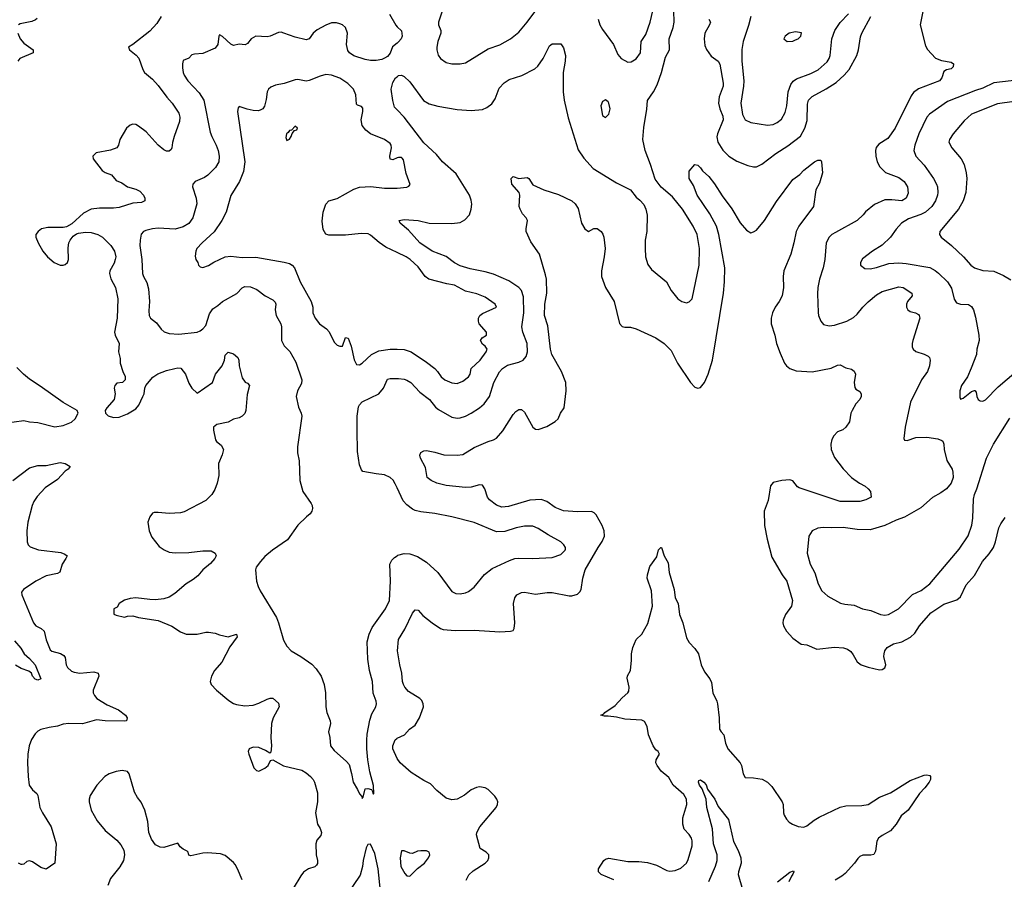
# Model space of a CAD drawing. Header units: inches. Extents: x 1678809 to 1859548, y 384609 to 522868.
# Tile 164 of 256: x 1767299 to 1774344, y 470575 to 476727. Entities that reach past the tile are written whole.
import ezdxf

# ---------------------------------------------------------------- set-up
doc = ezdxf.new("R2010")
doc.units = ezdxf.units.IN
doc.header["$MEASUREMENT"] = 0
doc.layers.add('B7467', color=7, linetype='Continuous')
doc.layers.add('B7477', color=7, linetype='Continuous')

msp = doc.modelspace()

# ---------------------------------------------------------------- linework, layer by layer
at = {"layer": 'B7467', "color": 5}
for points, elevation in [([(1767423.6, 476736.4), (1767413.4, 476726.6), (1767385.9, 476714.1), (1767303, 476697), (1767290.8, 476689.2)], 380), ([(1768311.1, 476750), (1768279.7, 476700.3), (1768230, 476644.8), (1768110, 476549.2), (1768078, 476530), (1768084.7, 476510), (1768133.7, 476473.7), (1768151.9, 476451.9), (1768181.6, 476370), (1768193.4, 476350), (1768250, 476301.3), (1768290, 476255.3), (1768352.4, 476172.4), (1768390.3, 476130), (1768437.6, 476057.6), (1768445, 476030), (1768442.6, 475997.4), (1768403.8, 475890), (1768392.2, 475847.8), (1768388.4, 475810), (1768383.1, 475796.9), (1768370, 475785.1), (1768350, 475785.1), (1768330, 475796.4), (1768290, 475829.7), (1768204.6, 475924.6), (1768150, 475965.4), (1768130, 475976.4), (1768110, 475979.1), (1768090, 475972.4), (1768064.6, 475950), (1768016.3, 475870), (1768007.3, 475830), (1767993.4, 475810), (1767950, 475792), (1767846.9, 475773.1), (1767822, 475750), (1767826, 475730), (1767890, 475647.9), (1767910, 475634.3), (1767956.5, 475616.5), (1767990, 475577.1), (1768030, 475560.5), (1768070, 475530.6), (1768130, 475514), (1768158.7, 475498.7), (1768185.5, 475470), (1768194.9, 475450), (1768195.5, 475430), (1768170, 475418.9), (1768110, 475413.8), (1768010, 475383.4), (1767970, 475379.1), (1767870, 475378.8), (1767810, 475370.9), (1767757, 475343), (1767673.4, 475266.6), (1767634.6, 475245.4), (1767610, 475240.2), (1767500.4, 475239.6), (1767456, 475230), (1767431, 475210), (1767416, 475190), (1767414.8, 475170), (1767430.6, 475130), (1767465.7, 475070), (1767497.4, 475030), (1767546.7, 474990), (1767590, 474971.3), (1767610, 474969.2), (1767625.7, 474974.3), (1767642.6, 474990), (1767648.8, 475011.2), (1767646.6, 475093.4), (1767650.8, 475130), (1767660.4, 475150), (1767682.6, 475177.4), (1767705.3, 475194.7), (1767720.2, 475199.8), (1767770, 475205.6), (1767810, 475204.5), (1767859.3, 475190), (1767890.9, 475170.9), (1767911.9, 475151.9), (1767952, 475110), (1767978.3, 475070), (1767986.7, 475030), (1767983.6, 475010), (1767975.5, 474984.5), (1767944.6, 474930), (1767941.5, 474910), (1767951.9, 474871.9), (1767984.9, 474810), (1768001.1, 474730), (1767996.5, 474590), (1767978.7, 474490), (1767982, 474470), (1768011.6, 474410), (1768006.9, 474350), (1768017.5, 474302.5), (1768018.8, 474270), (1768036.3, 474210), (1768053.8, 474173.8), (1768054.9, 474150), (1768036, 474130), (1767994.4, 474125.6), (1767980.7, 474110), (1767976.3, 474090), (1767982, 474050), (1767974.9, 474010), (1767922, 473950), (1767910.6, 473930), (1767913, 473910), (1767933, 473893), (1767970, 473880.8), (1768010, 473883.2), (1768070, 473905.2), (1768130, 473943.1), (1768151.2, 473968.8), (1768181.5, 474030), (1768189.7, 474050), (1768194.3, 474090), (1768201.6, 474110), (1768251, 474169), (1768288.4, 474191.5), (1768350, 474215.8), (1768408.2, 474231.8), (1768430, 474235.8), (1768453, 474233), (1768484.9, 474190), (1768510, 474126), (1768530, 474090.8), (1768570, 474054.8), (1768679, 474130), (1768699.6, 474190), (1768747.8, 474250), (1768764.2, 474290), (1768770, 474326), (1768790, 474347.3), (1768830, 474336.3), (1768859.3, 474310), (1768866.7, 474290), (1768870.3, 474249.7), (1768890, 474164.7), (1768913.7, 474133.7), (1768930, 474126), (1768942.8, 474110), (1768925.8, 474045.8), (1768916.3, 473930), (1768910, 473909.2), (1768890, 473889.3), (1768870, 473877.2), (1768830, 473867), (1768790, 473847), (1768710.7, 473829.3), (1768686.8, 473810), (1768685.5, 473790), (1768700.4, 473720.4), (1768708.4, 473708.4), (1768741.7, 473681.7), (1768758, 473650), (1768747.9, 473612.1), (1768720.7, 473550), (1768724.7, 473464.7), (1768712.9, 473410), (1768695.5, 473364.5), (1768673.4, 473330), (1768630, 473286.6), (1768475.2, 473204.8), (1768450, 473198.2), (1768370, 473193.1), (1768290, 473201.3), (1768260.4, 473199.6), (1768250, 473196), (1768230.6, 473170), (1768215.5, 473130), (1768225.5, 473070), (1768243.9, 473023.9), (1768297.2, 472957.2), (1768332.5, 472932.5), (1768370, 472917.4), (1768411.6, 472911.5), (1768510, 472914.7), (1768610, 472925.8), (1768670, 472926), (1768697.4, 472910), (1768705.3, 472890), (1768696.5, 472870), (1768665.2, 472834.8), (1768610.2, 472789.8), (1768573.2, 472746.8), (1768539.9, 472720.1), (1768490, 472689.6), (1768410, 472619.6), (1768370, 472595.1), (1768330, 472581.3), (1768270, 472576.3), (1768230, 472576.9), (1768130, 472589.3), (1768090, 472585.2), (1768050, 472574), (1768012, 472550), (1767996.9, 472523.1), (1767974, 472510), (1767972.7, 472472.7), (1767990, 472464.7), (1768050, 472451.3), (1768070, 472458.8), (1768110, 472460.7), (1768150, 472448), (1768290, 472426.7), (1768387.4, 472387.4), (1768450, 472346), (1768490, 472330.6), (1768570, 472330.6), (1768630, 472344.9), (1768650, 472344.9), (1768697.5, 472337.5), (1768730, 472324.9), (1768790, 472310.8), (1768851.3, 472330), (1768854.8, 472310), (1768802.2, 472237.8), (1768746.7, 472130), (1768692.7, 472070), (1768670.6, 472030), (1768662.8, 471990), (1768670.5, 471970.5), (1768707.3, 471930), (1768794.7, 471854.7), (1768830, 471832.7), (1768850, 471826.4), (1768910, 471817), (1768970, 471822), (1769010, 471835.3), (1769070, 471865.5), (1769090.5, 471870.5), (1769110, 471870.6), (1769150, 471834.8), (1769156.4, 471810), (1769111.8, 471730), (1769101.7, 471690), (1769097, 471590), (1769100.7, 471530), (1769095.3, 471484.7), (1769090, 471478), (1769058, 471498), (1769010, 471518), (1768970, 471520.9), (1768941, 471510), (1768934, 471490), (1768939.1, 471470), (1768973.7, 471373.7), (1768993.8, 471353.8), (1769010, 471350.4), (1769054, 471370), (1769077, 471390), (1769094.6, 471425.4), (1769110, 471431.3), (1769187.4, 471387.4), (1769317.1, 471357.1), (1769350, 471337), (1769380.4, 471310), (1769398.4, 471290), (1769408.2, 471270), (1769430, 471194), (1769430.4, 471130), (1769416.3, 471050), (1769430.5, 470970.5), (1769450, 470938), (1769459.1, 470910), (1769454.8, 470890), (1769424.9, 470855.1), (1769418, 470830), (1769420.5, 470750), (1769430.7, 470710), (1769430.6, 470689.4), (1769424, 470676), (1769410, 470665.2), (1769366, 470650), (1769330, 470626), (1769310, 470601.2), (1769256.4, 470510)], 420), ([(1770000, 476559.6), (1769967.3, 476532.7), (1769950, 476487), (1769930, 476464.2), (1769910, 476451.6), (1769890, 476442.4), (1769850, 476435.6), (1769810, 476435.8), (1769770, 476442.3), (1769690, 476468.5), (1769659.6, 476490), (1769646.9, 476506.9), (1769637.7, 476550), (1769644, 476630), (1769630, 476672), (1769610, 476689.5), (1769590, 476698.4), (1769565.1, 476705.1), (1769530, 476704.2), (1769490, 476688.2), (1769426.9, 476653.1), (1769399.5, 476630), (1769370, 476589.3), (1769350, 476582), (1769270, 476601.1), (1769188.5, 476631.5), (1769170, 476636.4), (1769150, 476635.4), (1769092, 476608), (1769070, 476603.1), (1768990, 476609.7), (1768954.9, 476590), (1768930, 476556), (1768913.5, 476546.5), (1768870, 476551.8), (1768830, 476541.4), (1768810, 476550.7), (1768750, 476607.3), (1768730, 476617.4), (1768723.1, 476610), (1768717.8, 476550), (1768696.9, 476523.1), (1768610, 476483.8), (1768550, 476479.8), (1768530, 476474.3), (1768510, 476452.3), (1768470, 476434), (1768463.1, 476410), (1768463.2, 476383.2), (1768468, 476350), (1768476.5, 476330), (1768502.3, 476290), (1768583.5, 476203.5), (1768617.6, 476150), (1768661.8, 475921.8), (1768672.9, 475890), (1768705.2, 475830), (1768718.8, 475790), (1768727.2, 475750), (1768723.6, 475710), (1768700.3, 475670), (1768646.1, 475613.9), (1768622.2, 475597.8), (1768554, 475570), (1768538.7, 475550), (1768535.8, 475530), (1768563.1, 475450), (1768567.6, 475410), (1768537.3, 475310), (1768510, 475268.7), (1768470, 475244.2), (1768412.7, 475227.3), (1768290, 475236), (1768249.4, 475230.6), (1768202.7, 475217.3), (1768184.9, 475210), (1768168, 475192), (1768160.3, 475150), (1768159.2, 475110), (1768174.2, 475010), (1768178.3, 474910), (1768184.6, 474890), (1768210, 474847.3), (1768221.3, 474801.3), (1768227.2, 474710), (1768223, 474643), (1768225.5, 474610), (1768236.4, 474590), (1768277.6, 474557.6), (1768311.4, 474511.4), (1768332.8, 474492.7), (1768370, 474480.2), (1768437.6, 474477.6), (1768568.9, 474491.1), (1768590, 474499.6), (1768610, 474514), (1768630, 474537.6), (1768658.4, 474621.6), (1768682.2, 474657.8), (1768718.2, 474681.8), (1768750, 474710.3), (1768851.8, 474768.2), (1768890, 474808.7), (1768910, 474818), (1768950, 474814.4), (1768996.4, 474796.4), (1769056.3, 474750), (1769110, 474723.1), (1769126.1, 474706.1), (1769131.7, 474690), (1769127.8, 474650), (1769134.6, 474610), (1769167.6, 474550), (1769172.9, 474530), (1769173.1, 474430), (1769192.1, 474392.1), (1769232.7, 474352.7), (1769275.5, 474275.5), (1769318.2, 474150), (1769316.5, 474123.5), (1769287.6, 474070), (1769278.5, 474030), (1769293, 473953), (1769313.1, 473910), (1769316.9, 473890), (1769286.3, 473670), (1769287.8, 473627.8), (1769299.5, 473570), (1769303, 473430), (1769326, 473350), (1769385.7, 473265.7), (1769393.1, 473250), (1769395.3, 473230), (1769390.3, 473210), (1769376.5, 473190), (1769350.2, 473169.8), (1769290.4, 473110), (1769214.4, 473005.6), (1769109.3, 472930.7), (1769054.3, 472885.7), (1769022.4, 472850), (1768992.4, 472810), (1768985.7, 472790), (1768993.4, 472710), (1769005.7, 472670), (1769020.9, 472640.9), (1769135.6, 472450), (1769151.6, 472410), (1769187.5, 472287.5), (1769210, 472242.8), (1769240.7, 472210), (1769310.3, 472170.3), (1769390, 472115.5), (1769421.7, 472081.7), (1769456.4, 472030), (1769477.1, 471970), (1769488.5, 471910), (1769490.4, 471810), (1769497, 471770), (1769520.4, 471710), (1769522.4, 471690), (1769508.2, 471630), (1769518.4, 471590), (1769522, 471530), (1769550, 471496.4), (1769638.6, 471418.6), (1769655.8, 471395.8), (1769673.3, 471333.3), (1769684.6, 471270), (1769716.9, 471216.9), (1769730, 471186), (1769747.7, 471167.7), (1769750, 471154), (1769756.4, 471163.6), (1769770, 471222), (1769790, 471224.7), (1769816.9, 471216.9), (1769824.7, 471204.7), (1769827.5, 471187.5), (1769830, 471184.7), (1769834, 471190), (1769830, 471246), (1769804.7, 471344.8), (1769790.8, 471430), (1769782.7, 471510), (1769783.9, 471570), (1769786.6, 471613.4), (1769804.9, 471715.1), (1769819.5, 471760.5), (1769847.6, 471810), (1769851.3, 471830), (1769849.6, 471850), (1769828.4, 471908.5), (1769823.1, 471990), (1769802, 472070), (1769789.9, 472149.9), (1769785.4, 472274.6), (1769799.8, 472330), (1769822.3, 472377.7), (1769917.6, 472510), (1769946, 472570), (1769951.8, 472710), (1769948.3, 472830), (1769961.4, 472858.6), (1769981.2, 472878.8), (1770000, 472891.1)], 440), ([(1769946.1, 476766.1), (1769990, 476686.8), (1770000, 476676.6)], 440), ([(1767287.2, 476630), (1767302.7, 476590), (1767330, 476558.4), (1767397, 476510), (1767394.9, 476490), (1767300.3, 476450), (1767285.2, 476430)], 380), ([(1770000, 475737.2), (1769970, 475724.8), (1769950, 475729.7), (1769947.9, 475750), (1769958.8, 475810), (1769957.7, 475830), (1769950, 475841.6), (1769910, 475868.5), (1769810, 475909), (1769776.8, 475936.8), (1769749.3, 475969.3), (1769742, 476010), (1769753.6, 476070), (1769753.7, 476093.7), (1769744.7, 476104.7), (1769715.1, 476115.1), (1769710, 476121.2), (1769703.5, 476190), (1769687.1, 476230), (1769648.2, 476270), (1769590, 476307.6), (1769530, 476330.8), (1769490, 476334.2), (1769450, 476323.9), (1769370, 476291.6), (1769350, 476287.3), (1769290, 476298), (1769270, 476296), (1769191.3, 476270), (1769130, 476257.6), (1769096.7, 476243.3), (1769080.5, 476230), (1769070.4, 476210), (1769063.4, 476156.6), (1769050, 476109), (1769039.1, 476090), (1769020.7, 476079.3), (1769004.9, 476075.1), (1768970, 476077.6), (1768926.1, 476086.1), (1768870, 476106), (1768862.9, 476097.1), (1768857, 476070), (1768910.2, 475710), (1768899.5, 475640.5), (1768872.1, 475567.9), (1768811, 475469), (1768776.9, 475350), (1768746.7, 475290), (1768691.8, 475208.2), (1768604.6, 475130), (1768567.4, 475090), (1768558.7, 475070), (1768554.9, 475034.9), (1768560.7, 475010), (1768574, 474990), (1768578.8, 474970), (1768590, 474958.8), (1768610, 474953.4), (1768650, 474968.5), (1768687.9, 474992.1), (1768769.3, 475030), (1768810, 475035.6), (1768890, 475024.9), (1768990, 475028.3), (1769192.7, 474992.7), (1769230, 474981.7), (1769250, 474970.3), (1769264.9, 474950), (1769307.1, 474850), (1769384.7, 474710), (1769395.6, 474670), (1769397.4, 474630), (1769412.4, 474590), (1769444.4, 474550), (1769493.9, 474513.9), (1769512.7, 474492.7), (1769550, 474418.8), (1769570, 474398.8), (1769590, 474390.8), (1769610, 474391.3), (1769630, 474452), (1769650, 474446.8), (1769670, 474390.6), (1769693.6, 474293.6), (1769710, 474258.7), (1769730, 474256.9), (1769750, 474268.9), (1769817.4, 474330), (1769870, 474357.8), (1769950, 474370.2), (1770000, 474368.9)], 460), ([(1770000, 476082.8), (1769982, 476102), (1769969.7, 476149.7), (1769958, 476230), (1769970, 476278), (1769988.7, 476310), (1770000, 476318.9)], 440), ([(1770000, 475060.8), (1769918.8, 475098.8), (1769871.9, 475131.9), (1769810, 475185.1), (1769793.4, 475193.4), (1769742.4, 475197.6), (1769630, 475185.3), (1769510, 475184.8), (1769490, 475191.9), (1769470, 475226.6), (1769464.3, 475284.3), (1769471.4, 475348.6), (1769490, 475407.7), (1769510, 475430.2), (1769570, 475446.4), (1769690, 475514.4), (1769730, 475527.3), (1769812.1, 475532.1), (1769910, 475520.8), (1769990, 475520.3), (1770000, 475521.3)], 460), ([(1767190, 473839.3), (1767330, 473858.7), (1767369.2, 473849.2), (1767430, 473843.6), (1767550, 473813.8), (1767610, 473822.4), (1767670, 473847.3), (1767695.8, 473870), (1767718, 473910), (1767709.5, 473929.5), (1767610, 473987.6), (1767445.4, 474105.4), (1767370, 474153.6), (1767325.6, 474190), (1767278.4, 474238.4)], 420), ([(1770000, 473376.4), (1769986.3, 473406.3), (1769970.5, 473430.5), (1769950, 473449.7), (1769910, 473470.9), (1769850, 473476.4), (1769754.7, 473494.7), (1769744.7, 473504.7), (1769730, 473542.4), (1769716.2, 473636.2), (1769712.8, 473790), (1769713.9, 473890), (1769724.5, 473955.5), (1769730, 473970.2), (1769750, 473991.3), (1769870, 474050.4), (1769903, 474090), (1769930, 474153.4), (1769950, 474159.6), (1770000, 474158.4)], 440), ([(1767250, 473430.2), (1767370, 473520.4), (1767430, 473536.1), (1767490, 473537.2), (1767590, 473557.3), (1767625.5, 473550), (1767661, 473530), (1767647.3, 473510), (1767624.2, 473495.8), (1767570, 473435.4), (1767482.3, 473377.7), (1767424.1, 473315.9), (1767401.1, 473278.9), (1767389.4, 473250), (1767357.9, 473130), (1767349.4, 473070), (1767352.2, 472990), (1767359, 472970), (1767373.6, 472953.6), (1767432.9, 472932.9), (1767593.4, 472913.4), (1767623.1, 472903.1), (1767638, 472890), (1767630.2, 472870), (1767603.7, 472830), (1767587.3, 472772.7), (1767570, 472763.5), (1767490, 472746.9), (1767414.6, 472710), (1767326, 472650), (1767312.2, 472630), (1767313.7, 472610), (1767399.1, 472410), (1767415.3, 472390), (1767453.7, 472370), (1767474.2, 472350), (1767488.2, 472290), (1767518.4, 472218.4), (1767530, 472207.4), (1767590.9, 472190.9), (1767616.2, 472176.2), (1767623.7, 472163.7), (1767633, 472110), (1767641.3, 472090), (1767670, 472065.2), (1767690, 472056.9), (1767730, 472050.2), (1767830, 472058.9), (1767860.4, 472050), (1767866.5, 472030), (1767825.8, 471930), (1767826, 471910), (1767833.6, 471890), (1767850.3, 471870), (1767924.6, 471824.6), (1768007, 471787), (1768056.5, 471750), (1768068.4, 471730), (1768062.8, 471710), (1768050, 471706.4), (1767910, 471708.3), (1767850, 471715.7), (1767748.6, 471688.6), (1767651.2, 471691.2), (1767610, 471686.4), (1767569.1, 471670.9), (1767510, 471662.7), (1767450, 471648), (1767430, 471636.2), (1767410, 471616.2), (1767383.9, 471576.1), (1767366.3, 471530), (1767358, 471470), (1767355.3, 471410), (1767359, 471310), (1767367.6, 471250), (1767390, 471214.9), (1767421.6, 471190), (1767430, 471174.8), (1767443.6, 471090), (1767462.4, 471050), (1767524.7, 470950), (1767561.1, 470830), (1767550.5, 470690), (1767490, 470647), (1767450, 470660.5), (1767390, 470701.6), (1767370, 470707.3), (1767350, 470702.7), (1767330, 470684.5), (1767318.3, 470681.7), (1767310, 470680.5), (1767290, 470689.7)], 380), ([(1767261.3, 472281.3), (1767307.2, 472230), (1767330.3, 472190), (1767370, 472156.5), (1767410.2, 472110), (1767450.4, 472009.6), (1767430, 472000.9), (1767410, 472007.3), (1767390, 472029.3), (1767383.6, 472050), (1767365.9, 472065.9), (1767310, 472084), (1767270, 472107.5)], 360), ([(1770000, 471438.7), (1769999.5, 471439.5), (1769968.5, 471510), (1769969.8, 471530.2), (1769986.3, 471573.7), (1769996.9, 471583.1), (1770000, 471584.6)], 420), ([(1768890, 470572.7), (1768858.5, 470650), (1768840.9, 470680.9), (1768830, 470695.6), (1768770, 470745.2), (1768736.5, 470756.5), (1768643.7, 470763.7), (1768610, 470761.6), (1768523.2, 470743.2), (1768509.3, 470749.3), (1768504, 470770), (1768497, 470777), (1768468.7, 470790), (1768446.8, 470806.8), (1768430, 470834), (1768330, 470802.9), (1768304.9, 470804.9), (1768270, 470820.9), (1768242, 470862), (1768222.9, 470910), (1768215.6, 470990), (1768194.5, 471070), (1768167.8, 471127.8), (1768141.4, 471161.5), (1768120.1, 471200.1), (1768083.7, 471330), (1768070, 471346), (1768033.3, 471353.3), (1767990, 471346), (1767940.7, 471330), (1767909.1, 471310.9), (1767850.4, 471250), (1767804.1, 471175.9), (1767796.1, 471150), (1767795.8, 471130), (1767810.2, 471070.2), (1767854.2, 470994.2), (1767910, 470924.4), (1767995.2, 470855.2), (1768022.3, 470822.3), (1768044.2, 470784.2), (1768050.2, 470750), (1768041.8, 470710), (1768016.4, 470663.6), (1767950, 470581.6), (1767929.2, 470530)], 420), ([(1769865, 470000), (1769869.5, 470070), (1769863.7, 470190), (1769886.4, 470330), (1769881.2, 470490), (1769864.4, 470650), (1769840.7, 470760.7), (1769810, 470826.6), (1769790, 470825.2), (1769778.3, 470801.7), (1769756.9, 470710), (1769752.2, 470667.8), (1769734.8, 470605.2), (1769631.5, 470450), (1769614, 470410), (1769607.6, 470370), (1769617.2, 470317.2), (1769658.4, 470210), (1769667.9, 470130), (1769663.6, 470030), (1769658.9, 470000)], 440)]:
    msp.add_lwpolyline(points, dxfattribs=dict(at, elevation=elevation))
at = {"layer": 'B7467', "color": 5, "elevation": 480}
msp.add_lwpolyline([(1769270, 475966), (1769243.6, 475936.4), (1769230, 475934), (1769221, 475919), (1769207.7, 475910), (1769202.8, 475882.8), (1769210, 475862), (1769230, 475872), (1769242, 475890), (1769248, 475912), (1769266, 475934), (1769282, 475938), (1769286, 475950)], close=True, dxfattribs=at)
at = {"layer": 'B7477', "color": 5}
for points, elevation in [([(1770000, 476318.9), (1770010, 476326.7), (1770030, 476328.7), (1770050, 476319.5), (1770090, 476281.3), (1770189.2, 476149.2), (1770230, 476124.9), (1770290, 476109), (1770430, 476084.7), (1770530, 476076.5), (1770610, 476084.2), (1770642.5, 476097.5), (1770676.4, 476123.6), (1770700.1, 476159.9), (1770730, 476237.3), (1770764.9, 476275.1), (1770800.4, 476299.6), (1770892.2, 476327.8), (1770984.7, 476375.2), (1771006.9, 476393.1), (1771045.6, 476450), (1771090, 476538.8), (1771110, 476554.8), (1771170, 476554.8), (1771190, 476524.7), (1771203.7, 476470), (1771202, 476430), (1771188.1, 476348.1), (1771188.6, 476211.4), (1771194.3, 476150), (1771223.7, 476023.7), (1771295.6, 475795.6), (1771335.9, 475735.9), (1771403, 475663), (1771570, 475560.3), (1771670.4, 475510.4), (1771710, 475457.3), (1771736.2, 475436.2), (1771763.7, 475403.7), (1771778.4, 475370), (1771788.7, 475328.7), (1771785.7, 475210), (1771774.9, 475150), (1771773.7, 475090), (1771777, 475030), (1771794.2, 474974.2), (1771819.9, 474939.9), (1771926.8, 474850), (1771960.7, 474790), (1772007.7, 474730), (1772036, 474710), (1772070, 474700.5), (1772090, 474707.3), (1772111.8, 474730), (1772161.3, 474970), (1772163.9, 475090), (1772146.2, 475190), (1772118.7, 475250), (1772042.4, 475370), (1771970, 475459.7), (1771888, 475528), (1771845, 475585), (1771812.8, 475690), (1771773.5, 475790), (1771758.7, 475870), (1771764.9, 475955.1), (1771785.8, 476085.8), (1771790.9, 476149.1), (1771833, 476210), (1771860, 476260), (1771891.2, 476348.8), (1771920.7, 476459.3), (1771947.7, 476510), (1771945.8, 476590), (1771974, 476670), (1771982.9, 476710), (1771980.4, 476790)], 440), ([(1770330.2, 476810), (1770295, 476710), (1770296.5, 476690), (1770311.3, 476650), (1770312.6, 476630), (1770290.2, 476570), (1770282.8, 476530), (1770283.6, 476510), (1770293.1, 476473.1), (1770310, 476448.4), (1770350, 476421.3), (1770390, 476410.4), (1770450, 476410.4), (1770490, 476417.1), (1770650, 476518.5), (1770733.9, 476546.1), (1770811.1, 476588.9), (1770870, 476637.1), (1770930, 476708.5), (1770999, 476801)], 460), ([(1771437.4, 476730), (1771450.3, 476690), (1771470, 476655.5), (1771548.5, 476550), (1771578.8, 476478.8), (1771602.8, 476450), (1771650, 476424), (1771673.8, 476426.2), (1771710, 476447.3), (1771740.7, 476490), (1771744.8, 476570), (1771778.7, 476621.3), (1771811, 476710), (1771828.8, 476790)], 460), ([(1772531.1, 476750), (1772514.5, 476685.5), (1772475.3, 476570), (1772466.7, 476513.3), (1772466.4, 476430), (1772480.2, 476290), (1772478, 476250), (1772458.4, 476130), (1772470, 476047.3), (1772490, 476010.4), (1772530, 475992), (1772650, 475972.2), (1772690, 475977), (1772719.5, 475990), (1772750, 476015.8), (1772776.9, 476063.1), (1772787.2, 476110), (1772796.5, 476210), (1772815.8, 476264.2), (1772833.8, 476286.2), (1772856.8, 476303.2), (1772958.7, 476341.3), (1773012.6, 476367.4), (1773075.8, 476424.2), (1773091.2, 476448.8), (1773098, 476470), (1773109.9, 476590.1), (1773130.5, 476650), (1773170, 476707.5), (1773230, 476769.3)], 460), ([(1773766.4, 476810), (1773742, 476690), (1773778.9, 476538.9), (1773793.8, 476513.8), (1773851.8, 476451.8), (1773894.1, 476434.1), (1773964, 476424), (1773981, 476410), (1773978.8, 476390), (1773964.5, 476375.5), (1773930, 476367.3), (1773910, 476356), (1773896.4, 476310), (1773880.7, 476290), (1773730, 476232.3), (1773693.8, 476206.2), (1773676.9, 476183.1), (1773563.6, 475950), (1773510, 475876.3), (1773445, 475835.1), (1773427.8, 475812.3), (1773422.6, 475790), (1773423.6, 475750), (1773434.6, 475710), (1773454, 475674), (1773494.2, 475634.2), (1773590, 475597.3), (1773628.5, 475570), (1773652.4, 475530), (1773655.6, 475484.4), (1773640.5, 475450), (1773611, 475430), (1773538.2, 475438.2), (1773490, 475437.2), (1773414.7, 475405.3), (1773350, 475352.3), (1773333.4, 475330), (1773290.2, 475289.8), (1773135, 475205), (1773110, 475189.7), (1773090.2, 475169.8), (1773069.1, 475130), (1773058.8, 475010), (1773047.3, 474950), (1773022.2, 474870), (1773009.2, 474810), (1773006.2, 474766.2), (1773011.6, 474631.5), (1773014.9, 474610), (1773030.2, 474570.2), (1773050, 474546.4), (1773090, 474536), (1773130, 474541.5), (1773217, 474570), (1773263.8, 474596.2), (1773290, 474619), (1773331, 474669), (1773370, 474707.2), (1773430, 474758.8), (1773470, 474781.5), (1773590, 474815.5), (1773619.1, 474810), (1773682.8, 474770), (1773684, 474750), (1773652.4, 474710), (1773644.6, 474690), (1773643.1, 474670), (1773653, 474650), (1773670, 474638.7), (1773708.9, 474628.9), (1773730, 474618), (1773735.8, 474610), (1773738.9, 474590), (1773688.8, 474430), (1773684.2, 474410), (1773685.7, 474385.7), (1773690.7, 474370), (1773710, 474353.4), (1773770, 474334.4), (1773798.3, 474318.3), (1773808.7, 474308.7), (1773814.3, 474290), (1773808.9, 474250), (1773795.3, 474210), (1773750.3, 474150), (1773672, 473990), (1773633.7, 473810), (1773624, 473730), (1773630, 473718), (1773650, 473716.3), (1773710, 473737.6), (1773790, 473738.5), (1773868.6, 473728.6), (1773896.3, 473716.3), (1773903.1, 473710), (1773910.2, 473690), (1773914.3, 473650), (1773933.5, 473573.5), (1773970.4, 473510), (1773975.8, 473490), (1773977.6, 473450), (1773964.4, 473410), (1773931.2, 473368.8), (1773890, 473340.5), (1773830, 473308), (1773745.8, 473234.2), (1773630, 473167.9), (1773570, 473146), (1773490, 473106.2), (1773383, 473077), (1773290, 473079.8), (1773190, 473093.7), (1773110, 473089.8), (1773047.8, 473092.3), (1773010, 473088.4), (1772970.2, 473069.8), (1772945.3, 473030), (1772934.3, 472910), (1772954.6, 472830), (1772988.6, 472768.6), (1773011.5, 472690), (1773039, 472639), (1773081.1, 472601.1), (1773172.3, 472552.3), (1773203.9, 472543.9), (1773270, 472537.4), (1773330, 472512), (1773390, 472498.9), (1773458.8, 472470), (1773490, 472464.4), (1773515.1, 472470), (1773587.6, 472510), (1773687.5, 472612.5), (1773750, 472641.1), (1773810.4, 472689.6), (1774021.6, 472938.4), (1774085.8, 473034.2), (1774110.7, 473109.3), (1774119.6, 473160.4), (1774124.2, 473295.8), (1774129.7, 473330), (1774148, 473370), (1774217.2, 473590), (1774267.1, 473690), (1774383.7, 473876.3)], 440), ([(1772230.5, 476730), (1772241.6, 476710), (1772234.9, 476690), (1772200.3, 476630), (1772196.1, 476590), (1772201.3, 476541.3), (1772212.4, 476512.4), (1772245.8, 476465.8), (1772297.1, 476430), (1772309, 476409), (1772333.3, 476273.3), (1772331.4, 476250), (1772304.1, 476175.9), (1772300.1, 476130), (1772308.8, 476090), (1772330, 476035.5), (1772331.6, 476010), (1772292.1, 475910), (1772288.2, 475888.2), (1772295.3, 475850), (1772330, 475792.4), (1772372.7, 475750), (1772430, 475715.3), (1772510, 475683.8), (1772550, 475673), (1772570, 475674.9), (1772610, 475692.4), (1772709.6, 475770), (1772795.2, 475824.8), (1772886.6, 475893.4), (1772917.3, 475950), (1772933.5, 476006.5), (1772936.9, 476123.1), (1772942.4, 476150), (1772970, 476178.4), (1773068.3, 476231.7), (1773141.7, 476278.4), (1773198.5, 476330), (1773234.7, 476370), (1773289.7, 476470), (1773301.5, 476510), (1773315.1, 476604.9), (1773323.6, 476630), (1773389.8, 476750.2)], 440), ([(1770000, 476676.6), (1770030, 476646), (1770036.5, 476610), (1770028.4, 476590), (1770010, 476567.8), (1770000, 476559.6)], 440), ([(1774516.7, 476303.3), (1774270, 476274.2), (1774190, 476236.2), (1774138.7, 476221.3), (1773937.9, 476142.1), (1773807.6, 476050), (1773790, 476029.6), (1773731.3, 475910), (1773703.2, 475830), (1773696.1, 475790), (1773711.7, 475750), (1773770, 475684.9), (1773838.3, 475590), (1773859.6, 475550), (1773865.5, 475530), (1773867.3, 475490), (1773865.4, 475470), (1773852, 475430), (1773825.5, 475390), (1773780.3, 475350), (1773746.4, 475333.6), (1773657.8, 475302.2), (1773607.2, 475270), (1773570, 475227.8), (1773529.4, 475170.6), (1773470, 475113), (1773402, 475070), (1773330, 475016), (1773314, 474990), (1773316, 474970), (1773346.4, 474946.4), (1773383.1, 474943.1), (1773430, 474952.9), (1773518.2, 474981.8), (1773590, 474987.5), (1773642.8, 474982.8), (1773810, 474953.6), (1773850, 474932.2), (1773873.5, 474913.5), (1773938.3, 474850), (1773966.1, 474806.1), (1773985.8, 474725.8), (1774001.3, 474701.3), (1774030, 474691.8), (1774088.2, 474688.2), (1774110, 474674.8), (1774123, 474650), (1774138.8, 474598.8), (1774160.5, 474470), (1774163, 474430), (1774148, 474370), (1774144.9, 474330), (1774106.9, 474233.1), (1774080.5, 474170), (1774037.1, 474110), (1774024.9, 474070), (1774025.2, 474025.2), (1774030, 474012), (1774050, 474017.3), (1774110, 474067.3), (1774130, 474074), (1774133, 474073), (1774142, 474062), (1774148.4, 474030), (1774158, 474010), (1774170, 473999.3), (1774190, 473997), (1774210, 474006.7), (1774299.5, 474100.5), (1774428.3, 474210)], 460), ([(1774550, 476161.5), (1774294.7, 476125.3), (1774110, 476051.7), (1774055.8, 476004.2), (1773978, 475910), (1773952, 475870), (1773947.6, 475850), (1773967.4, 475810), (1774036, 475730), (1774055.6, 475690), (1774071.3, 475631.3), (1774075.6, 475590), (1774067.6, 475490), (1774049, 475430), (1774016.5, 475370), (1773881.6, 475210), (1773880.4, 475190), (1773892.4, 475170), (1773967, 475110), (1774051.8, 475030), (1774103.7, 474970), (1774130.6, 474950), (1774190, 474932.6), (1774270, 474926.7), (1774337.4, 474897.4), (1774390, 474866)], 480), ([(1770000, 474158.4), (1770010, 474158.2), (1770050, 474153.8), (1770070, 474146.7), (1770096.9, 474130), (1770161.4, 474061.4), (1770230.3, 474010), (1770275.1, 473955.1), (1770296.6, 473936.6), (1770390, 473881.8), (1770430, 473874.9), (1770450, 473877.3), (1770489.4, 473890), (1770529.1, 473910.9), (1770590, 473950.2), (1770622.1, 473977.9), (1770659.8, 474030), (1770691.6, 474130), (1770732.2, 474207.8), (1770753, 474230), (1770790, 474255.8), (1770870, 474276.1), (1770900.7, 474290), (1770923.5, 474316.5), (1770933.5, 474350), (1770930.7, 474410), (1770898.4, 474490), (1770891.6, 474530), (1770906.4, 474630), (1770902.9, 474742.9), (1770888.6, 474788.6), (1770871.1, 474811.1), (1770798, 474858), (1770690, 474906.6), (1770630, 474923.4), (1770523.1, 474943.1), (1770450, 474965.1), (1770410, 474987.4), (1770350, 475032.3), (1770251.3, 475070), (1770162.7, 475130), (1770081.4, 475221.4), (1770021.2, 475270), (1770015.3, 475290), (1770050, 475296), (1770150, 475289), (1770230, 475270.2), (1770390, 475269.1), (1770450, 475276), (1770484.7, 475295.2), (1770518, 475330), (1770530, 475372), (1770533.4, 475406.6), (1770530, 475435.3), (1770518.7, 475470), (1770423.2, 475623.2), (1770325.1, 475710), (1770282.3, 475762.3), (1770190, 475846), (1770049.8, 476029.8), (1770000, 476082.8)], 440), ([(1770000, 475521.3), (1770070, 475527.7), (1770083.7, 475536.3), (1770091.9, 475548.1), (1770065.5, 475625.5), (1770044.4, 475724.4), (1770036.3, 475736.3), (1770030, 475741.3), (1770010, 475741.4), (1770000, 475737.2)], 460), ([(1770000, 471584.6), (1770052.3, 471610), (1770089.4, 471650), (1770130, 471679.3), (1770158.7, 471730), (1770187.3, 471810), (1770186.6, 471830), (1770175.6, 471855.6), (1770161.2, 471870), (1770080.4, 471920.4), (1770055.1, 471950), (1770044.7, 471970), (1770039.1, 471990), (1770034.2, 472050), (1770018, 472110), (1770001.5, 472210), (1770010, 472290.7), (1770055, 472364.9), (1770110, 472480.5), (1770130, 472504), (1770150, 472502), (1770184.2, 472464.2), (1770250.4, 472410), (1770310, 472370.3), (1770330, 472362.7), (1770415.1, 472355.1), (1770550, 472359.1), (1770733.4, 472346.6), (1770810, 472350.7), (1770830, 472356), (1770838, 472370), (1770841.3, 472410), (1770832.1, 472550), (1770841.5, 472590), (1770856.3, 472610), (1770890, 472628.9), (1770910, 472630.2), (1770990, 472616.9), (1771072.8, 472627.2), (1771110, 472627.3), (1771230, 472603.6), (1771250, 472603.1), (1771290, 472615.8), (1771307.6, 472632.4), (1771316, 472650), (1771328, 472730), (1771344.1, 472790), (1771437.7, 472950), (1771467.9, 472992.1), (1771482.5, 473030), (1771480.3, 473070), (1771466.9, 473106.9), (1771424, 473184), (1771410, 473198.9), (1771390, 473206.9), (1771290, 473204.7), (1771190, 473213.3), (1771130, 473235.6), (1771070, 473279.2), (1771030, 473293.5), (1770950, 473289), (1770796.7, 473243.3), (1770750, 473239.4), (1770710, 473253.8), (1770661.7, 473290), (1770647.4, 473310), (1770628, 473370), (1770610, 473395.1), (1770590, 473398.3), (1770530, 473382.7), (1770490, 473379.3), (1770350, 473393.7), (1770282.7, 473410), (1770242.7, 473430), (1770215.1, 473450), (1770202.6, 473522.6), (1770167.3, 473590), (1770161.2, 473610), (1770170, 473630.8), (1770190, 473641), (1770210, 473642.8), (1770270, 473632.7), (1770334, 473614), (1770430, 473610.2), (1770470, 473616.5), (1770550, 473664.7), (1770650, 473708.7), (1770690, 473719.5), (1770710, 473732.4), (1770755.9, 473784.1), (1770830, 473901.6), (1770850, 473923.8), (1770870, 473937.1), (1770890, 473938), (1770910, 473917.3), (1770970, 473811), (1770990, 473796), (1771010, 473794.8), (1771070, 473816.4), (1771130, 473850.5), (1771151.8, 473870), (1771169.7, 473910.3), (1771194.7, 473950), (1771208.6, 474070), (1771207.1, 474130), (1771175.6, 474210), (1771107.6, 474330), (1771098.1, 474370), (1771076.9, 474536.9), (1771054.5, 474610), (1771056.2, 474690), (1771070.6, 474770.6), (1771068.8, 474870), (1771061.8, 474901.8), (1771019.5, 475050), (1770956.6, 475136.6), (1770923.7, 475210), (1770922.7, 475230), (1770933.2, 475290), (1770922, 475310), (1770896.5, 475336.5), (1770879, 475370), (1770874, 475390), (1770878, 475470), (1770872.3, 475490), (1770821.2, 475550), (1770815.3, 475590), (1770830, 475604.7), (1770870, 475591), (1770930, 475598), (1770942, 475590), (1770970, 475546), (1771048.9, 475508.9), (1771155.5, 475475.5), (1771250, 475430.3), (1771273.7, 475410), (1771295.5, 475375.5), (1771319.1, 475270), (1771342.8, 475230), (1771370, 475210.8), (1771407.3, 475232.7), (1771430, 475232.7), (1771459.5, 475210), (1771471.9, 475191.9), (1771478.5, 475170), (1771487.2, 475090), (1771481.8, 475030), (1771461.8, 474930), (1771462.8, 474890), (1771490.2, 474810), (1771552.9, 474710), (1771591.8, 474551.8), (1771610.4, 474530.4), (1771630, 474525.5), (1771670, 474526.4), (1771710, 474515.8), (1771850, 474450.3), (1771910.2, 474410.2), (1771960.7, 474360.7), (1772004.9, 474270), (1772098.4, 474130), (1772130, 474098), (1772150, 474090.6), (1772170, 474094), (1772198.4, 474130), (1772224.7, 474190), (1772256.4, 474290), (1772333.7, 474770), (1772342.4, 474850), (1772343.6, 474950), (1772300.5, 475190), (1772284.1, 475250), (1772237.2, 475337.2), (1772146.6, 475470), (1772119.3, 475539.3), (1772089.7, 475590), (1772090, 475642), (1772130, 475690.4), (1772150, 475686), (1772170, 475666.8), (1772185.3, 475645.3), (1772230, 475605.5), (1772270, 475552.7), (1772325.5, 475465.5), (1772393.7, 475373.7), (1772453.9, 475273.9), (1772499.9, 475219.9), (1772530, 475202), (1772550, 475208), (1772570, 475221.6), (1772627.8, 475290), (1772714.6, 475425.4), (1772830, 475582.4), (1772881.1, 475618.9), (1772910, 475650.4), (1772985.2, 475710), (1773010, 475721), (1773030, 475722), (1773036, 475710), (1773042.8, 475630), (1773022.5, 475557.5), (1772995.5, 475510), (1772977.6, 475390), (1772874.9, 475250), (1772853.6, 475210), (1772838.9, 475130), (1772816.5, 475050), (1772767.1, 474930), (1772762.8, 474890), (1772764.7, 474810), (1772754.6, 474750), (1772733.4, 474710), (1772704.2, 474670), (1772684.9, 474630), (1772676.9, 474590), (1772676.9, 474550), (1772701.7, 474470), (1772714.6, 474410), (1772740.2, 474340.2), (1772770.6, 474270), (1772784.9, 474250), (1772810, 474230.6), (1772854.9, 474214.9), (1772970, 474206), (1773106.2, 474233.8), (1773150, 474254.8), (1773170, 474256), (1773210, 474236), (1773250, 474226), (1773270.6, 474210.6), (1773279.1, 474190), (1773270.4, 474130), (1773273.7, 474093.7), (1773282.5, 474082.5), (1773310, 474066), (1773320.7, 474050), (1773320.5, 474030), (1773310.6, 474010), (1773282.2, 473977.8), (1773254.4, 473930), (1773246, 473910), (1773235.5, 473850), (1773210.7, 473810), (1773188, 473792), (1773150, 473778), (1773123, 473750), (1773110, 473722), (1773103.1, 473690), (1773105.3, 473650), (1773130, 473593.4), (1773190, 473512.4), (1773250.2, 473450.2), (1773307.3, 473410), (1773348.8, 473388.8), (1773371, 473370), (1773386, 473350), (1773391.1, 473311.1), (1773352, 473290), (1773310, 473278.4), (1773170, 473278.5), (1772876.8, 473376.8), (1772865, 473385), (1772830, 473427.4), (1772810, 473435), (1772751, 473430), (1772690, 473415.2), (1772670.3, 473390), (1772653.2, 473286.8), (1772624.9, 473210), (1772627.3, 473107.3), (1772646.7, 473010), (1772680.7, 472880.6), (1772753.9, 472753.9), (1772788, 472710), (1772828.2, 472570), (1772820.4, 472530), (1772779.3, 472470), (1772760.7, 472430), (1772759.1, 472410), (1772763.8, 472390), (1772786.7, 472350), (1772830, 472300.5), (1772890, 472259.1), (1772930, 472254), (1773002.4, 472222.4), (1773130, 472236.3), (1773192.3, 472232.3), (1773221.4, 472221.4), (1773245.7, 472205.7), (1773262.9, 472182.9), (1773290, 472130.7), (1773320.7, 472110), (1773370, 472092.9), (1773450, 472074.9), (1773470, 472076.4), (1773490, 472088), (1773495.1, 472110), (1773482.4, 472170), (1773484.2, 472190), (1773489.7, 472210.3), (1773505.1, 472234.9), (1773550, 472260.3), (1773610, 472275.6), (1773672.6, 472307.4), (1773702.5, 472337.5), (1773738, 472390), (1773817.8, 472482.2), (1773910, 472544.2), (1774005.3, 472574.7), (1774030, 472596.3), (1774070, 472682.4), (1774129.7, 472750), (1774188.7, 472850), (1774235.1, 472904.9), (1774266, 472950), (1774281, 472990), (1774305.4, 473090), (1774319.7, 473120.2), (1774350, 473165.5)], 420), ([(1770000, 474368.9), (1770050, 474367.6), (1770101.3, 474350), (1770210, 474275.8), (1770268.9, 474230), (1770288.9, 474210), (1770314.9, 474170), (1770340.4, 474150), (1770390, 474127.6), (1770430, 474124.2), (1770470, 474140.3), (1770509.8, 474170.2), (1770522, 474190), (1770528.9, 474231.1), (1770594.2, 474290), (1770636.3, 474350), (1770643.7, 474370), (1770629.6, 474390), (1770610, 474406), (1770596.3, 474430), (1770607.3, 474450), (1770638, 474470), (1770638.5, 474490), (1770586.5, 474550), (1770581, 474570), (1770582.6, 474590), (1770590.9, 474610), (1770610, 474625.4), (1770711, 474669), (1770702, 474690), (1770630, 474740.4), (1770570, 474764.8), (1770490, 474784.8), (1770410, 474827.2), (1770356.5, 474836.5), (1770227.6, 474870), (1770200.5, 474890), (1770150, 474958.9), (1770091.9, 475011.9), (1770065.6, 475030), (1770000, 475060.8)], 460), ([(1770000, 472891.1), (1770005.3, 472894.7), (1770050, 472907.4), (1770090, 472905.2), (1770146, 472886), (1770210, 472843.7), (1770290.4, 472770), (1770390, 472635.5), (1770420.7, 472620.7), (1770450, 472619.3), (1770490, 472625.5), (1770510, 472634), (1770550, 472664.9), (1770624, 472756), (1770680.7, 472799.3), (1770803.1, 472856.9), (1770842, 472870), (1770870, 472873.4), (1770969.7, 472870.3), (1771110, 472878.4), (1771170, 472900.4), (1771202.7, 472930), (1771203.2, 472936.8), (1771203.7, 472950), (1771192.3, 472970), (1771171.8, 472990), (1771080, 473040), (1771010, 473086.6), (1770970, 473103.1), (1770910, 473102.3), (1770851, 473090), (1770770, 473064.7), (1770710, 473063), (1770550, 473128.5), (1770390, 473168.7), (1770270, 473193.3), (1770170, 473205.1), (1770130, 473214.5), (1770110, 473223.5), (1770070, 473254.2), (1770042.9, 473282.9), (1770000, 473376.4)], 440), ([(1771550, 470572.4), (1771458.4, 470610), (1771440.9, 470630), (1771439.6, 470650), (1771478, 470710), (1771490, 470720.5), (1771513.8, 470726.2), (1771650, 470703.8), (1771730, 470703), (1771790, 470695.8), (1771856.5, 470676.5), (1771930, 470637.5), (1771950, 470633.8), (1771990, 470638.2), (1772030, 470654.6), (1772069.8, 470690.2), (1772083, 470717), (1772110, 470816), (1772111.6, 470850), (1772106, 470870), (1772090, 470895.1), (1772053.8, 470933.8), (1772042.8, 470970), (1772044, 471016), (1772072.3, 471110), (1772069, 471150), (1772050, 471181.4), (1771975.6, 471250), (1771943.9, 471303.9), (1771890, 471348.5), (1771859.8, 471390), (1771849.8, 471410), (1771852.7, 471430), (1771876.4, 471470), (1771875, 471475.1), (1771868.2, 471490), (1771850, 471502.4), (1771830.7, 471530), (1771798.3, 471610), (1771789.2, 471670), (1771770, 471704), (1771750, 471714.5), (1771630, 471720.9), (1771570, 471734.7), (1771510, 471743.7), (1771483.2, 471743.2), (1771458, 471750), (1771479.5, 471760.5), (1771485.2, 471770), (1771560.9, 471819.1), (1771610, 471874.3), (1771650.8, 471909.2), (1771657.2, 471922.7), (1771658.9, 471950), (1771644.4, 472015.6), (1771647.7, 472032.3), (1771669.5, 472070.5), (1771676.6, 472143.4), (1771675.4, 472190), (1771685.1, 472234.9), (1771710, 472290.8), (1771749.5, 472330.5), (1771793.2, 472406.8), (1771826.3, 472530), (1771819, 472639), (1771789.4, 472730), (1771790, 472754), (1771806.6, 472813.4), (1771858, 472882), (1771870, 472934), (1771886, 472950), (1771891.3, 472950), (1771911, 472890), (1771939.5, 472839.5), (1771946.4, 472770), (1771982.4, 472650), (1771988, 472590), (1772010.3, 472550), (1772021.1, 472470), (1772044.4, 472410), (1772070, 472302.8), (1772088.2, 472270), (1772130, 472226), (1772156.9, 472190), (1772174.3, 472110), (1772199.4, 472059.4), (1772237.1, 472010), (1772250, 471984.7), (1772258.4, 471910), (1772288.2, 471850), (1772291.8, 471831.8), (1772303.7, 471730), (1772307, 471650), (1772318, 471630), (1772337, 471610), (1772350.3, 471550), (1772365.3, 471510), (1772452.9, 471410), (1772463.6, 471390), (1772474.4, 471330), (1772490, 471304), (1772550, 471302.4), (1772611.8, 471291.8), (1772650, 471270.7), (1772679.5, 471239.5), (1772754.4, 471130), (1772761.1, 471110), (1772764.7, 471050), (1772770, 471034), (1772785.4, 471005.4), (1772805.1, 470985.1), (1772829.2, 470969.2), (1772870, 470953.4), (1772910, 470949.3), (1772930, 470957.5), (1772982.4, 470997.6), (1773020.1, 471019.9), (1773170, 471090.9), (1773210, 471101.8), (1773323.4, 471103.4), (1773370, 471110.2), (1773450, 471162.9), (1773530, 471194.7), (1773670, 471282), (1773770, 471320.7), (1773790, 471322.8), (1773810, 471318), (1773814.8, 471310), (1773815.5, 471290), (1773805.5, 471270), (1773776.4, 471230), (1773736.4, 471190), (1773656.1, 471070), (1773606.7, 471030), (1773570, 470969.6), (1773530, 470923), (1773470, 470889.7), (1773444.9, 470870), (1773432.6, 470847.4), (1773422.5, 470777.5), (1773410, 470752.3), (1773390, 470748), (1773332.1, 470747.9), (1773310, 470739.5), (1773294.9, 470725.1), (1773273, 470690), (1773204.2, 470615.8), (1773182.4, 470597.6), (1773133, 470570)], 380), ([(1770494.8, 470570), (1770513.6, 470606.4), (1770543.3, 470636.7), (1770629.4, 470690), (1770649.5, 470710), (1770656.2, 470730), (1770655.1, 470750), (1770636, 470770), (1770594.9, 470794.9), (1770566.5, 470893.5), (1770569.8, 470910.2), (1770592.4, 470950), (1770707.6, 471090), (1770717.6, 471110), (1770719.6, 471130), (1770713.6, 471150), (1770698.4, 471170), (1770650, 471216.9), (1770629.7, 471229.7), (1770590, 471238), (1770566.5, 471233.5), (1770530, 471215.6), (1770481.4, 471178.6), (1770430, 471149.7), (1770390, 471145.1), (1770350, 471155.4), (1770283.6, 471210), (1770239.2, 471259.2), (1770190, 471283.6), (1770099.4, 471339.4), (1770021.6, 471410), (1770000, 471438.7)], 420), ([(1772230, 470560.7), (1772278, 470670), (1772290.5, 470710), (1772289.9, 470749.9), (1772264.4, 470830), (1772256.5, 470936.5), (1772216.4, 471090), (1772209.7, 471150), (1772182, 471222), (1772164, 471250), (1772157, 471270), (1772158, 471282), (1772170, 471287.3), (1772194, 471270), (1772210, 471250.4), (1772221.5, 471221.5), (1772272.2, 471150), (1772296.7, 471096.7), (1772370, 471004), (1772406.3, 470846.3), (1772440.9, 470780.9), (1772459.5, 470730), (1772461.3, 470690), (1772441.6, 470630), (1772439.7, 470610), (1772470, 470502.8)], 360), ([(1772722, 470558), (1772810, 470626), (1772835.3, 470635.3), (1772838, 470630), (1772831.1, 470611.1), (1772821.1, 470598.9), (1772803.4, 470556.6)], 360)]:
    msp.add_lwpolyline(points, dxfattribs=dict(at, elevation=elevation))
for points, elevation in [([(1772850, 476640.7), (1772804.7, 476630), (1772776, 476610), (1772766, 476590), (1772790.8, 476570.8), (1772830, 476573.4), (1772850, 476582), (1772868.7, 476590), (1772889, 476610), (1772893.2, 476633.2)], 480), ([(1771490, 476153.2), (1771470, 476141.2), (1771458, 476110), (1771470, 476041), (1771490, 476026), (1771515.6, 476050), (1771524.5, 476090), (1771515.1, 476130), (1771510, 476139)], 460), ([(1770170, 470779.5), (1770144.4, 470775.6), (1770110, 470761.2), (1770090, 470762.7), (1770050, 470779), (1770030, 470778), (1770021.3, 470730), (1770026.4, 470666.4), (1770055.8, 470615.8), (1770070, 470601), (1770090, 470598), (1770146.7, 470653.3), (1770194.5, 470690), (1770225.2, 470730), (1770232.7, 470750), (1770228.7, 470770), (1770210, 470778)], 440)]:
    msp.add_lwpolyline(points, close=True, dxfattribs=dict(at, elevation=elevation))

doc.saveas('drawing.dxf')
